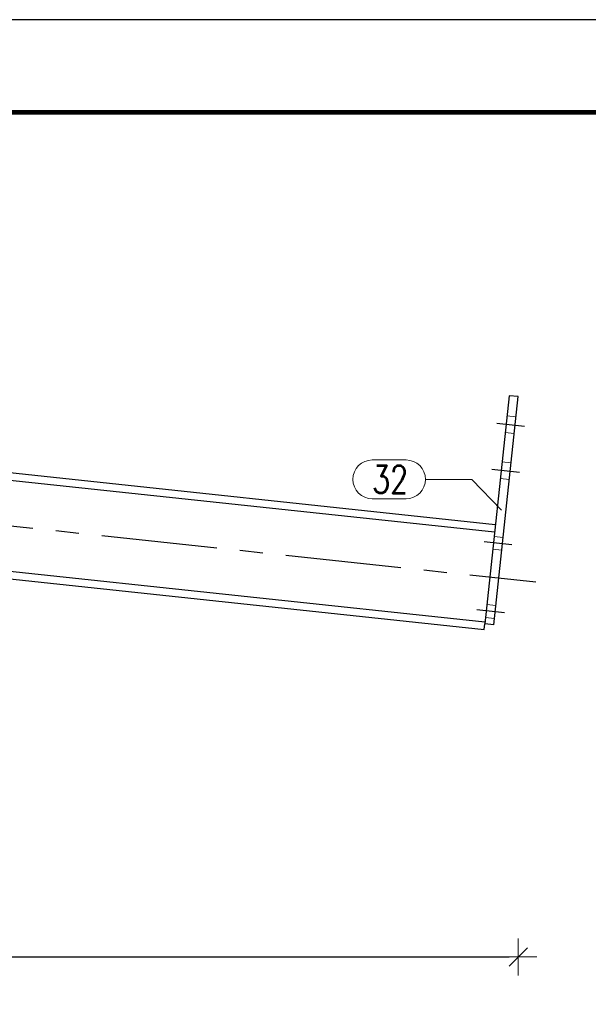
# Model space of a CAD drawing. Header units: millimetres. Extents: x 3515 to 4528, y 13642 to 14292.
# Tile 67 of 96: x 3920 to 3981, y 14157 to 14264. Entities that reach past the tile are written whole.
import ezdxf

# ---------------------------------------------------------------- set-up
doc = ezdxf.new("R2010")
doc.units = ezdxf.units.MM
doc.header["$LTSCALE"] = 10
doc.linetypes.add('HIDDEN', pattern=[0.375, 0.25, -0.125])
doc.linetypes.add('MITTE', pattern=[2, 1.25, -0.25, 0.25, -0.25])
doc.layers.get('Defpoints').update_dxf_attribs({"color": 1})
doc.layers.add('_FORMATKA', color=8, linetype='Continuous', plot=False)
for name, color, linetype, lineweight in [('_RAMKA', 7, 'Continuous', 35), ('PS_DIM', 4, 'Continuous', 13), ('PS_Hidden', 2, 'HIDDEN', 9), ('PS_Pos', 1, 'Continuous', 15), ('PS_SOLID', 7, 'Continuous', 30)]:
    doc.layers.add(name, color=color, linetype=linetype, lineweight=lineweight)
doc.layers.add('PS_MID', color=5, linetype='MITTE')
doc.layers.add('PS_SHAPE', color=3, linetype='Continuous')
doc.styles.add('simplex', font='simplex.shx', dxfattribs={"width": 0.75})
doc.dimstyles.new('1_10_PRZ', dxfattribs={"dimtxt": 2, "dimasz": 1, "dimexe": 2, "dimexo": 5, "dimgap": 1, "dimtad": 1, "dimdec": 0, "dimlfac": 10, "dimtxsty": 'simplex', "dimblk": 'dimznak', "dimcen": 2, "dimse1": 1, "dimse2": 1, "dimclrt": 3, "dimadec": 1, "dimazin": 0, "dimtfac": 1, "dimtdec": 0, "dimtix": 1, "dimtmove": 2, "dimatfit": 3, "dimldrblk": 'dim-grot', "dimfxl": 1, "dimarcsym": 0})

# ---------------------------------------------------------------- blocks, each defined once
blk = doc.blocks.new('dimznak')
at = {"color": 0}
for points in [[(0, 2), (0, -2)], [(-2, 0), (2, 0)]]:
    blk.add_lwpolyline(points, dxfattribs=at)
at = {"color": 2}
blk.add_lwpolyline([(1, 1), (-1, -1)], dxfattribs=at)
blk = doc.blocks.new('*D167')
at = {"layer": 'Defpoints', "color": 0, "transparency": 16777216}
for p in [(3854.91, 14224.55), (3854.91, 14220.73), (3859.86, 14211.41), (3971.31, 14208.31), (3854.91, 14157.73)]:
    blk.add_point(p, dxfattribs=at)
at = {"layer": 'PS_DIM', "color": 0, "lineweight": -2, "transparency": 16777216}
blk.add_arc((3854.91, 14220.73), 10.56, 275.4297, 348.4783, dxfattribs=at)
for p, rotation in [((3865.41, 14219.61), 81.19315248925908), ((3854.91, 14210.17), 182.7148447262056)]:
    blk.add_blockref('dimznak', p, dxfattribs=dict(at, rotation=rotation))
at = {"layer": 'PS_DIM', "color": 3, "transparency": 16777216, "insert": (3860.5, 14214.51), "char_height": 2, "attachment_point": 5, "rotation": 41.954, "style": 'simplex'}
blk.add_mtext('83,9°', dxfattribs=at)
blk = doc.blocks.new('dim-grot')
blk.add_hatch(color=256).paths.add_polyline_path([(0, 0), (-2, 0.5), (-2, -0.5)])
blk.add_lwpolyline([(0, 0), (-2, 0.5), (-2, -0.5), (0, 0)])
blk = doc.blocks.new('*D180')
at = {"layer": 'Defpoints', "color": 0, "transparency": 16777216}
for p in [(3973.88, 14222.92), (3830.91, 14201.58), (3973.88, 14162.35)]:
    blk.add_point(p, dxfattribs=at)
at = {"layer": 'PS_DIM', "color": 0, "lineweight": -2, "transparency": 16777216}
blk.add_line((3831.91, 14162.35), (3972.88, 14162.35), dxfattribs=at)
at = {"layer": 'PS_DIM', "color": 0, "lineweight": -2, "transparency": 16777216, "rotation": 180}
blk.add_blockref('dimznak', (3830.91, 14162.35), dxfattribs=at)
at = {"layer": 'PS_DIM', "color": 0, "lineweight": -2, "transparency": 16777216}
blk.add_blockref('dimznak', (3973.88, 14162.35), dxfattribs=at)
at = {"layer": 'PS_DIM', "color": 3, "transparency": 16777216, "insert": (3902.39, 14164.35), "char_height": 2, "attachment_point": 5, "style": 'simplex'}
blk.add_mtext('1430', dxfattribs=at)
blk = doc.blocks.new('*X417')
at = {"layer": 'PS_Hidden', "color": 2, "linetype": 'HIDDEN'}
for p, q in [((3973.64, 14220.73), (3972.65, 14220.83)), ((3973.45, 14218.94), (3972.46, 14219.04)), ((3973.11, 14215.76), (3972.12, 14215.86)), ((3972.92, 14213.97), (3971.93, 14214.07)), ((3971.26, 14207.81), (3972.25, 14207.7)), ((3971.11, 14206.42), (3972.1, 14206.31)), ((3970.47, 14200.45), (3971.47, 14200.34)), ((3970.32, 14199.06), (3971.32, 14198.95))]:
    blk.add_line(p, q, dxfattribs=at)
at = {"layer": 'PS_MID', "color": 5, "linetype": 'MITTE'}
for p, q in [((3971.56, 14220.05), (3974.54, 14219.73)), ((3971.56, 14220.05), (3974.54, 14219.73)), ((3971.56, 14220.05), (3974.54, 14219.73)), ((3971.56, 14220.05), (3974.54, 14219.73)), ((3849.33, 14216.4), (3975.76, 14202.9)), ((3971.03, 14215.07), (3974.01, 14214.76)), ((3971.03, 14215.07), (3974.01, 14214.76)), ((3971.03, 14215.07), (3974.01, 14214.76)), ((3971.03, 14215.07), (3974.01, 14214.76)), ((3973.17, 14206.9), (3970.19, 14207.22)), ((3973.17, 14206.9), (3970.19, 14207.22)), ((3972.39, 14199.54), (3969.4, 14199.86)), ((3972.39, 14199.54), (3969.4, 14199.86))]:
    blk.add_line(p, q, dxfattribs=at)
at = {"layer": 'PS_SOLID', "color": 7, "linetype": 'Continuous'}
for p, q in [((3972.88, 14223.02), (3970.25, 14198.36)), ((3971.24, 14198.26), (3973.88, 14222.92)), ((3973.88, 14222.92), (3972.88, 14223.02)), ((3854.91, 14221.53), (3971.39, 14209.1)), ((3854.91, 14220.73), (3971.31, 14208.31)), ((3854.91, 14210.87), (3970.27, 14198.56)), ((3854.91, 14210.07), (3970.19, 14197.76)), ((3970.19, 14197.76), (3970.25, 14198.36)), ((3971.24, 14198.26), (3970.25, 14198.36))]:
    blk.add_line(p, q, dxfattribs=at)
blk = doc.blocks.new('*X430')
at = {"color": 1}
for p, q in [((3958.1, 14216.07), (3961.75, 14216.07)), ((3963.85, 14213.97), (3968.85, 14213.97)), ((3972.06, 14210.64), (3968.85, 14213.97)), ((3958.1, 14211.87), (3961.75, 14211.87))]:
    blk.add_line(p, q, dxfattribs=at)
for centre, start, end in [((3958.1, 14213.97), 90, 270), ((3961.75, 14213.97), 270, 90)]:
    blk.add_arc(centre, 2.1, start, end, dxfattribs=at)
at = {"color": 2, "style": 'simplex', "width": 0.75}
blk.add_text('32', height=3, dxfattribs=at).set_placement((3958.1, 14212.47))

msp = doc.modelspace()

# ---------------------------------------------------------------- linework, layer by layer
at = {"layer": '_FORMATKA', "lineweight": -3}
msp.add_lwpolyline([(3528.49, 13669.66), (4528.49, 13669.66), (4528.49, 14263.66), (3528.49, 14263.66)], close=True, dxfattribs=at)
at = {"layer": '_RAMKA', "lineweight": -3, "const_width": 0.5}
msp.add_lwpolyline([(3558.49, 13679.66), (4518.49, 13679.66), (4518.49, 14253.66), (3558.49, 14253.66)], close=True, dxfattribs=at)

# ---------------------------------------------------------------- block references
at = {"layer": 'PS_Pos'}
msp.add_blockref('*X430', (0, 0), dxfattribs=at)
at = {"layer": 'PS_SHAPE', "color": 3}
msp.add_blockref('*X417', (0, 0), dxfattribs=at)

# ---------------------------------------------------------------- dimensions: what is measured, and where the dimension line sits
at = {"layer": 'PS_DIM'}
dim = msp.add_angular_dim_2l(base=(3859.86, 14211.41), line1=((3854.91, 14220.73), (3971.31, 14208.31)), line2=((3854.91, 14157.73), (3854.91, 14224.55)), dimstyle='1_10_PRZ', dxfattribs=at)
dim.commit()
dim.dimension.update_dxf_attribs({"geometry": '*D167', "text_midpoint": (3860.5, 14214.51)})
dim = msp.add_linear_dim(base=(3973.88, 14162.35), p1=(3830.91, 14201.58), p2=(3973.88, 14222.92), dimstyle='1_10_PRZ', dxfattribs=at)
dim.commit()
dim.dimension.update_dxf_attribs({"geometry": '*D180', "text_midpoint": (3902.39, 14164.35)})

doc.saveas('drawing.dxf')
